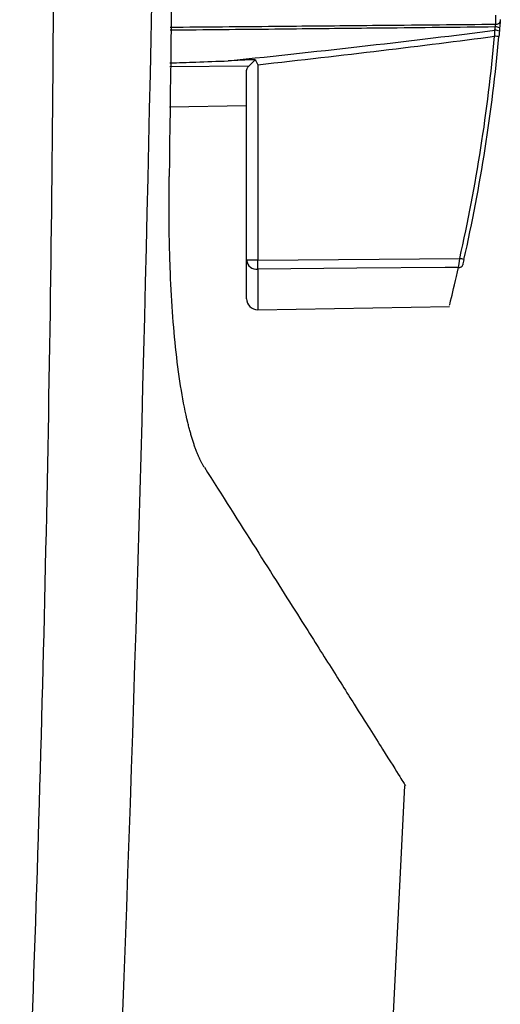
# Model space of a CAD drawing. Header units: millimetres. Extents: x 82 to 1337, y -230 to 1154.
# Tile 91 of 217: x 613 to 634, y 343 to 387. Entities that reach past the tile are written whole.
import ezdxf

# ---------------------------------------------------------------- set-up
doc = ezdxf.new("R2010")
doc.units = ezdxf.units.MM

msp = doc.modelspace()

# ---------------------------------------------------------------- linework, layer by layer
at = {"color": 8, "linetype": 'Continuous', "lineweight": 25}
for p, q in [((622.912, 385.235), (619.332, 385.203)), ((623.326, 376.028), (623.326, 374.187))]:
    msp.add_line(p, q, dxfattribs=at)
at = {"color": 7, "linetype": 'Continuous', "lineweight": 25}
for p, q in [((622.817, 376.432), (622.817, 385.036)), ((623.326, 385.304), (623.326, 376.432)), ((619.322, 383.396), (622.817, 383.457)), ((623.326, 376.432), (632.491, 376.514)), ((623.326, 376.432), (622.817, 376.432)), ((622.817, 374.687), (622.817, 376.432)), ((623.326, 374.187), (632.03, 374.339)), ((627.625, 304.442), (629.995, 352.606))]:
    msp.add_line(p, q, dxfattribs=at)
at = {"color": 7, "linetype": 'Continuous', "lineweight": 25, "flags": 128}
msp.add_lwpolyline([(632.435, 376.107), (631.826, 376.101), (627.827, 376.067), (623.326, 376.028)], dxfattribs=at)
at = {"color": 7, "linetype": 'Continuous', "lineweight": 25}
for centre, radius, start, end in [((634.158, 387.311), 0.174, 260.1859, 344.7237), ((634.106, 386.454), 0.411, 63.3608, 92.1216), ((634.118, 386.596), 0.419, 63.9389, 92.096), ((558.32, 393.317), 76.05, 347.2349, 354.92835), ((558.317, 393.317), 76.25, 347.2349, 354.92835), ((631.323, 355.066), 31.648, 84.6605, 85.0163), ((629.739, 364.147), 12.669, 76.5656, 77.4547), ((623.275, 376.487), 0.462, 186.8495, 276.2693), ((604.549, 376.23), 18.778, 359.384, 0.6161), ((632.461, 376.279), 0.174, 261.4707, 341.7215), ((623.317, 374.687), 0.5, 180.0001, 271.0001)]:
    msp.add_arc(centre, radius, start, end, dxfattribs=at)
for centre, ratio, start_param, end_param in [((-2319.201, 393.425), 0.016784, 6.123498, 6.151516), ((-2319.166, 393.425), 0.017455, 6.126302, 6.151382)]:
    msp.add_ellipse(centre, major_axis=(2979.078, 0.003), ratio=ratio, start_param=start_param, end_param=end_param, dxfattribs=at)
for points in [[(616.625, 328.18), (618.088, 361.769), (618.871, 395.38), (618.974, 428.999)], [(619.58, 428.812), (619.622, 412.614), (619.531, 396.419), (619.304, 380.228)], [(634.326, 387.265), (634.32, 387.189), (634.311, 387.079), (634.302, 386.972)], [(634.073, 386.594), (634.079, 386.685), (634.085, 386.774), (634.09, 386.864)], [(634.09, 386.864), (634.095, 386.914), (634.099, 386.964), (634.103, 387.014)], [(634.29, 386.821), (634.283, 386.74), (634.276, 386.658), (634.268, 386.577)], [(634.302, 386.972), (634.298, 386.921), (634.294, 386.871), (634.29, 386.821)], [(622.912, 385.235), (622.992, 385.314), (623.099, 385.42), (623.207, 385.529)], [(623.207, 385.529), (623.246, 385.454), (623.286, 385.379), (623.326, 385.304)], [(622.817, 385.036), (622.817, 385.103), (622.849, 385.172), (622.912, 385.235)], [(632.435, 376.107), (632.448, 376.2), (632.47, 376.354), (632.491, 376.514)], [(632.682, 376.469), (632.661, 376.374), (632.639, 376.281), (632.626, 376.224)]]:
    msp.add_open_spline(points, degree=3, dxfattribs=at)
for points, knots in [([(612.517, 327.993), (613.264, 344.366), (613.742, 360.749), (614.162, 393.53), (614.103, 409.923), (613.776, 426.305)], [0, 0, 0, 0, 0.5, 0.5, 1, 1, 1, 1]), ([(634.129, 387.14), (634.13, 387.196), (634.131, 387.276), (634.134, 387.431), (634.135, 387.503), (634.136, 387.544)], [0, 0, 0, 0, 0.5, 0.5, 1, 1, 1, 1]), ([(634.334, 387.357), (634.333, 387.356), (634.333, 387.354), (634.333, 387.353), (634.333, 387.349), (634.333, 387.344), (634.332, 387.338), (634.332, 387.333), (634.331, 387.326), (634.331, 387.32), (634.33, 387.314), (634.33, 387.307), (634.329, 387.3), (634.329, 387.294), (634.328, 387.287), (634.328, 387.282), (634.327, 387.276), (634.327, 387.27), (634.326, 387.265)], [0, 0, 0, 0, 0.0000073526, 0.0000073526, 0.0000073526, 0.0000272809, 0.0000272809, 0.0000272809, 0.0000472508, 0.0000472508, 0.0000472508, 0.0000672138, 0.0000672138, 0.0000672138, 0.0000871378, 0.0000871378, 0.0000871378, 0.0001070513, 0.0001070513, 0.0001070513, 0.0001070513]), ([(634.103, 387.014), (634.106, 387.026), (634.108, 387.038), (634.111, 387.05), (634.114, 387.067), (634.117, 387.083), (634.12, 387.099), (634.123, 387.114), (634.126, 387.128), (634.129, 387.14)], [0, 0, 0, 0, 0.0000367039, 0.0000367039, 0.0000367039, 0.0000885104, 0.0000885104, 0.0000885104, 0.0001400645, 0.0001400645, 0.0001400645, 0.0001400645]), ([(619.333, 385.385), (619.727, 385.397), (620.608, 385.423), (621.488, 385.458), (621.974, 385.478)], [0, 0, 0, 0, 0.447178, 1, 1, 1, 1]), ([(623.207, 385.529), (622.997, 385.521), (622.787, 385.512), (622.576, 385.503), (622.376, 385.494), (622.175, 385.486), (621.974, 385.478)], [0, 0, 0, 0, 0.000631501, 0.000631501, 0.000631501, 0.0012342, 0.0012342, 0.0012342, 0.0012342]), ([(620.899, 367.045), (620.878, 367.079), (620.835, 367.148), (620.772, 367.263), (620.71, 367.385), (620.65, 367.516), (620.59, 367.655), (620.531, 367.803), (620.473, 367.959), (620.416, 368.124), (620.36, 368.296), (620.306, 368.478), (620.252, 368.667), (620.199, 368.865), (620.057, 369.436), (619.843, 370.509), (619.612, 372.219), (619.444, 374.104), (619.36, 375.682), (619.321, 376.9), (619.304, 377.708), (619.295, 378.533), (619.295, 379.375), (619.301, 379.942), (619.304, 380.228)], [0, 0, 0, 0, 0.019371, 0.038659, 0.057881, 0.077054, 0.096194, 0.115318, 0.134445, 0.153591, 0.172772, 0.192007, 0.211312, 0.230704, 0.250198, 0.37317, 0.500212, 0.622297, 0.749422, 0.798222, 0.847582, 0.897601, 0.948377, 1, 1, 1, 1]), ([(632.029, 374.393), (632.042, 374.441), (632.069, 374.543), (632.308, 375.564), (632.435, 376.107)], [0, 0, 0, 0, 0.468097, 1, 1, 1, 1]), ([(620.899, 367.045), (621.698, 365.784), (623.299, 363.26), (625.145, 360.34), (626.609, 358.024), (627.928, 355.937), (629.066, 354.132), (629.878, 352.844), (629.978, 352.685), (630.029, 352.605)], [0, 0, 0, 0, 0.139829, 0.279941, 0.38976, 0.499472, 0.665737, 0.832447, 1, 1, 1, 1])]:
    msp.add_open_spline(points, degree=3, knots=knots, dxfattribs=at)
at = {"color": 8, "linetype": 'Continuous', "lineweight": 25}
for points, knots in [([(634.103, 387.014), (632.408, 386.996), (629.403, 386.964), (626.07, 386.93), (622.844, 386.897), (620.929, 386.879), (619.342, 386.863)], [0, 0, 0, 0, 0.3444649, 0.6108122, 0.6773991, 1, 1, 1, 1]), ([(619.343, 387.005), (620.929, 387.02), (622.844, 387.037), (626.068, 387.066), (629.41, 387.097), (632.425, 387.124), (634.129, 387.14)], [0, 0, 0, 0, 0.321917, 0.388392, 0.654292, 1, 1, 1, 1])]:
    msp.add_open_spline(points, degree=3, knots=knots, dxfattribs=at)

doc.saveas('drawing.dxf')
